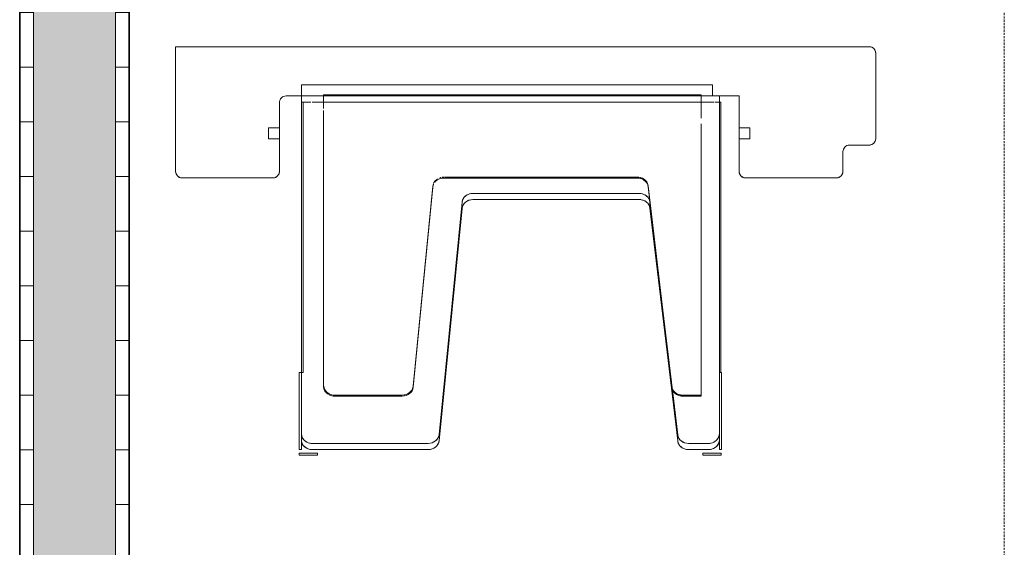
# Model space of a CAD drawing. Header units: millimetres. Extents: x -80560 to 110805, y -11020 to 52719.
# Tile 68 of 184: x 51245 to 52145, y 23558 to 24041. Entities that reach past the tile are written whole.
import ezdxf

# ---------------------------------------------------------------- set-up
doc = ezdxf.new("R2010")
doc.units = ezdxf.units.MM
doc.linetypes.add('DASHED2', pattern=[6, 4, -2])
doc.linetypes.add('DASHED2-1', pattern=[3, 2, -1])
for name, color, linetype, lineweight in [('A-AREA', 32, 'DASHED2', 18), ('A-WALL', 113, 'Continuous', 35), ('A-WALL-PATT', 111, 'Continuous', 35), ('I-FURN', 30, 'Continuous', 18), ('I-WALL', 2, 'Continuous', 18)]:
    doc.layers.add(name, color=color, linetype=linetype, lineweight=lineweight)
pattern_1 = [(180, (51344.82, 24347.5), (-6e-15, -50), [])]

# ---------------------------------------------------------------- blocks, each defined once
blk = doc.blocks.new('82_kopieerapparaat_Sharp - std-31613085-DO_01 eerste verdieping')
at = {"layer": 'I-FURN'}
for p, q in [((-360, 300), (-474, 300)), ((-474, 300), (-360, 300)), ((-360, 300), (-474, 300)), ((-474, 300), (-360, 300)), ((-360, -334), (-360, 300)), ((-360, 300), (-360, -334)), ((-360, -334), (-360, 300)), ((-360, 300), (-360, -334)), ((-480, 294), (-480, 211)), ((-480, 211), (-480, 294)), ((-480, 294), (-480, 211)), ((-480, 211), (-480, 294)), ((-444.16, 205), (-444.16, 215)), ((-444.16, 215), (-434.16, 215)), ((-444.16, 215), (-434.16, 215)), ((-444.16, 205), (-444.16, 215)), ((-434.16, 215), (-434.16, 205)), ((-434.16, 205), (-434.16, 215)), ((-474, 205), (-411, 205)), ((-411, 205), (-474, 205)), ((-474, 205), (-444.16, 205)), ((-411, 205), (-474, 205)), ((-434.16, 205), (-444.16, 205)), ((-434.16, 205), (-411, 205)), ((-405, 199), (-405, -215)), ((-405, -215), (-405, 199)), ((-405, 199), (-405, -215)), ((-405, 184.98), (-405, 199)), ((-733.74, 170.38), (-733.74, 187.06)), ((-733.74, 187.06), (-733.74, 170.38)), ((-733.74, 187.06), (-731.74, 187.06)), ((-733.74, 187.06), (-731.74, 187.06)), ((-731.74, 170.38), (-731.74, 187.06)), ((-731.74, 187.06), (-731.74, 170.38)), ((-728.49, 186.98), (-657.86, 186.98)), ((-657.86, 186.98), (-728.49, 186.98)), ((-728.49, 186.98), (-728.49, 184.98)), ((-728.49, 184.98), (-728.49, 186.98)), ((-728.49, 184.98), (-714.03, 184.98)), ((-657.86, 184.98), (-728.49, 184.98)), ((-714.03, 184.98), (-719.67, 184.98)), ((-719.67, 184.98), (-714.03, 184.98)), ((-714.03, 184.98), (-719.67, 184.98)), ((-719.67, 184.98), (-714.03, 184.98)), ((-714.03, 184.98), (-657.86, 184.98)), ((-410.63, 184.98), (-714.03, 184.98)), ((-714.03, 184.98), (-410.63, 184.98)), ((-405, 184.98), (-714.03, 184.98)), ((-714.03, 184.98), (-657.86, 184.98)), ((-657.86, 184.98), (-657.86, 186.98)), ((-657.86, 184.98), (-657.86, 186.98)), ((-410.63, 184.98), (-657.86, 184.98)), ((-657.86, 184.98), (-410.63, 184.98)), ((-657.86, 183.48), (-657.86, 184.98)), ((-657.86, 183.48), (-657.86, 184.98)), ((-657.86, 184.98), (-410.63, 184.98)), ((-410.63, 183.48), (-657.86, 183.48)), ((-657.86, 183.48), (-410.63, 183.48)), ((-410.63, 184.98), (-410.63, 183.48)), ((-410.63, 183.48), (-410.63, 184.98)), ((-405, 184.98), (-410.63, 184.98)), ((-410.63, 184.98), (-410.63, 183.48)), ((-410.63, 184.98), (-405, 184.98)), ((-410.63, 184.98), (-410.63, 176.47)), ((-410.63, 184.98), (-405, 184.98)), ((-410.63, 183.48), (-410.63, 176.47)), ((-405, 164.66), (-405, 184.98)), ((-405, -190.78), (-405, 184.98)), ((-405, 164.66), (-405, 184.98)), ((-405, -190.78), (-405, 184.98)), ((-405, 184.98), (-405, -190.78)), ((-395, 184.98), (-405, 184.98)), ((-395, 184.98), (-405, 184.98)), ((-395, -190.78), (-395, 184.98)), ((-395, 184.98), (-395, -190.78)), ((-728.49, 69.14), (-728.49, 174.98)), ((-728.49, 69.14), (-728.49, 174.98)), ((-722.86, 174.98), (-722.86, 69.14)), ((-722.86, 174.98), (-722.86, 69.14)), ((-410.63, 175.07), (-410.63, 164.66)), ((-410.63, 175.07), (-410.63, -192.39)), ((-731.74, 170.38), (-733.74, 170.38)), ((-733.74, 170.38), (-731.74, 170.38)), ((-669.76, 164.66), (-670.67, 164.66)), ((-669.76, 164.66), (-670.67, 164.66)), ((-669.76, 164.66), (-670.67, 164.66)), ((-669.76, 164.66), (-670.67, 164.66)), ((-669.76, 164.66), (-670.67, 164.66)), ((-669.76, 164.66), (-670.67, 164.66)), ((-669.76, 164.66), (-670.67, 164.66)), ((-669.76, 164.66), (-670.67, 164.66)), ((-669.76, 164.66), (-670.67, 164.66)), ((-669.76, 164.66), (-670.67, 164.66)), ((-669.76, 164.66), (-670.67, 164.66)), ((-669.76, 164.66), (-670.67, 164.66)), ((-669.76, 164.66), (-670.67, 164.66)), ((-418.45, 164.66), (-669.76, 164.66)), ((-669.76, 164.66), (-418.45, 164.66)), ((-418.45, 164.66), (-669.76, 164.66)), ((-669.76, 164.66), (-418.45, 164.66)), ((-418.45, 164.66), (-669.76, 164.66)), ((-669.76, 164.66), (-418.45, 164.66)), ((-418.45, 164.66), (-669.76, 164.66)), ((-669.76, 164.66), (-418.45, 164.66)), ((-418.45, 164.66), (-669.76, 164.66)), ((-669.76, 164.66), (-418.45, 164.66)), ((-418.45, 164.66), (-669.76, 164.66)), ((-669.76, 164.66), (-418.45, 164.66)), ((-418.45, 164.66), (-669.76, 164.66)), ((-669.76, 164.66), (-418.45, 164.66)), ((-418.45, 164.66), (-669.76, 164.66)), ((-669.76, 164.66), (-418.45, 164.66)), ((-418.45, 164.66), (-669.76, 164.66)), ((-669.76, 164.66), (-418.45, 164.66)), ((-418.45, 164.66), (-669.76, 164.66)), ((-669.76, 164.66), (-418.45, 164.66)), ((-418.45, 164.66), (-669.76, 164.66)), ((-669.76, 164.66), (-418.45, 164.66)), ((-418.45, 164.66), (-669.76, 164.66)), ((-669.76, 164.66), (-418.45, 164.66)), ((-418.45, 164.66), (-669.76, 164.66)), ((-669.76, 164.66), (-418.45, 164.66)), ((-405, 164.66), (-416.55, 164.66)), ((-416.55, 164.66), (-405, 164.66)), ((-405, 164.66), (-416.55, 164.66)), ((-416.55, 164.66), (-405, 164.66)), ((-405, 164.66), (-416.55, 164.66)), ((-416.55, 164.66), (-405, 164.66)), ((-405, 164.66), (-416.55, 164.66)), ((-416.55, 164.66), (-405, 164.66)), ((-405, 164.66), (-416.55, 164.66)), ((-416.55, 164.66), (-405, 164.66)), ((-405, 164.66), (-416.55, 164.66)), ((-416.55, 164.66), (-405, 164.66)), ((-405, 164.66), (-416.55, 164.66)), ((-416.55, 164.66), (-405, 164.66)), ((-405, 164.66), (-416.55, 164.66)), ((-416.55, 164.66), (-405, 164.66)), ((-405, 164.66), (-416.55, 164.66)), ((-416.55, 164.66), (-405, 164.66)), ((-405, 164.66), (-416.55, 164.66)), ((-416.55, 164.66), (-405, 164.66)), ((-405, 164.66), (-416.55, 164.66)), ((-416.55, 164.66), (-405, 164.66)), ((-405, 164.66), (-416.55, 164.66)), ((-416.55, 164.66), (-405, 164.66)), ((-405, 164.66), (-416.55, 164.66)), ((-416.55, 164.66), (-405, 164.66)), ((-410.63, 164.66), (-410.63, 156.83)), ((-404.09, 164.66), (-405, 164.66)), ((-404.09, 164.66), (-405, 164.66)), ((-404.09, 164.66), (-405, 164.66)), ((-404.09, 164.66), (-405, 164.66)), ((-404.09, 164.66), (-405, 164.66)), ((-404.09, 164.66), (-405, 164.66)), ((-404.09, 164.66), (-405, 164.66)), ((-404.09, 164.66), (-405, 164.66)), ((-404.09, 164.66), (-405, 164.66)), ((-404.09, 164.66), (-405, 164.66)), ((-404.09, 164.66), (-405, 164.66)), ((-404.09, 164.66), (-405, 164.66)), ((-404.09, 164.66), (-405, 164.66)), ((-405, 163.34), (-405, -179.63)), ((-405, 163.34), (-405, -179.63)), ((-405, 163.34), (-405, -179.63)), ((-405, 163.34), (-405, -179.63)), ((-405, 163.34), (-405, -179.63)), ((-405, 163.34), (-405, -179.63)), ((-405, 163.34), (-405, -179.63)), ((-405, 163.34), (-405, -179.63)), ((-405, 163.34), (-405, -179.63)), ((-405, 163.34), (-405, -179.63)), ((-405, 163.34), (-405, -179.63)), ((-405, 163.34), (-405, -179.63)), ((-405, -179.63), (-405, 163.34)), ((-405, 163.34), (-405, -179.63)), ((-405, -179.63), (-405, 163.34)), ((-404.09, -180.34), (-404.09, 164.66)), ((-404.09, -180.34), (-404.09, 164.66)), ((-404.09, -180.34), (-404.09, 164.66)), ((-404.09, -180.34), (-404.09, 164.66)), ((-404.09, -180.34), (-404.09, 164.66)), ((-404.09, -180.34), (-404.09, 164.66)), ((-404.09, -180.34), (-404.09, 164.66)), ((-404.09, -180.34), (-404.09, 164.66)), ((-404.09, -180.34), (-404.09, 164.66)), ((-404.09, -180.34), (-404.09, 164.66)), ((-404.09, -180.34), (-404.09, 164.66)), ((-404.09, -180.34), (-404.09, 164.66)), ((-404.09, -180.34), (-404.09, 164.66)), ((-679.58, 92.8), (-679.58, 154.66)), ((-679.58, 92.8), (-679.58, 154.66)), ((-679.58, 92.8), (-679.58, 154.66)), ((-679.58, 92.8), (-679.58, 154.66)), ((-679.58, 92.8), (-679.58, 154.66)), ((-679.58, 92.8), (-679.58, 154.66)), ((-679.58, 92.8), (-679.58, 154.66)), ((-679.58, 92.8), (-679.58, 154.66)), ((-679.58, 92.8), (-679.58, 154.66)), ((-679.58, 92.8), (-679.58, 154.66)), ((-679.58, 92.8), (-679.58, 154.66)), ((-679.58, 92.8), (-679.58, 154.66)), ((-679.58, 92.8), (-679.58, 154.66)), ((-678.67, 154.66), (-678.67, 92.8)), ((-678.67, 154.66), (-678.67, 92.8)), ((-678.67, 154.66), (-678.67, 92.8)), ((-678.67, 154.66), (-678.67, 92.8)), ((-678.67, 154.66), (-678.67, 92.8)), ((-678.67, 154.66), (-678.67, 92.8)), ((-678.67, 154.66), (-678.67, 92.8)), ((-678.67, 154.66), (-678.67, 92.8)), ((-678.67, 154.66), (-678.67, 92.8)), ((-678.67, 154.66), (-678.67, 92.8)), ((-678.67, 154.66), (-678.67, 92.8)), ((-678.67, 154.66), (-678.67, 92.8)), ((-678.67, 154.66), (-678.67, 92.8)), ((-410.63, 155.11), (-410.63, -175.26)), ((-488.33, 64.86), (-671.44, 82.84)), ((-488.33, 64.86), (-671.44, 82.84)), ((-488.33, 64.86), (-671.44, 82.84)), ((-488.33, 64.86), (-671.44, 82.84)), ((-488.33, 64.86), (-671.44, 82.84)), ((-488.33, 64.86), (-671.44, 82.84)), ((-488.33, 64.86), (-671.44, 82.84)), ((-488.33, 64.86), (-671.44, 82.84)), ((-488.33, 64.86), (-671.44, 82.84)), ((-488.33, 64.86), (-671.44, 82.84)), ((-488.33, 64.86), (-671.44, 82.84)), ((-488.33, 64.86), (-671.44, 82.84)), ((-488.33, 64.86), (-671.44, 82.84)), ((-670.54, 82.84), (-487.42, 64.86)), ((-670.54, 82.84), (-487.42, 64.86)), ((-670.54, 82.84), (-487.42, 64.86)), ((-670.54, 82.84), (-487.42, 64.86)), ((-670.54, 82.84), (-487.42, 64.86)), ((-670.54, 82.84), (-487.42, 64.86)), ((-670.54, 82.84), (-487.42, 64.86)), ((-670.54, 82.84), (-487.42, 64.86)), ((-670.54, 82.84), (-487.42, 64.86)), ((-670.54, 82.84), (-487.42, 64.86)), ((-670.54, 82.84), (-487.42, 64.86)), ((-670.54, 82.84), (-487.42, 64.86)), ((-670.54, 82.84), (-487.42, 64.86)), ((-507.86, 38.12), (-720.43, 59.18)), ((-507.86, 38.12), (-720.43, 59.18)), ((-714.8, 59.18), (-502.23, 38.12)), ((-714.8, 59.18), (-502.23, 38.12)), ((-480.2, -121.94), (-480.2, 54.9)), ((-480.2, -121.94), (-480.2, 54.9)), ((-480.2, -121.94), (-480.2, 54.9)), ((-480.2, -121.94), (-480.2, 54.9)), ((-480.2, -121.94), (-480.2, 54.9)), ((-480.2, -121.94), (-480.2, 54.9)), ((-480.2, -121.94), (-480.2, 54.9)), ((-480.2, -121.94), (-480.2, 54.9)), ((-480.2, -121.94), (-480.2, 54.9)), ((-480.2, -121.94), (-480.2, 54.9)), ((-480.2, -121.94), (-480.2, 54.9)), ((-480.2, -121.94), (-480.2, 54.9)), ((-480.2, -121.94), (-480.2, 54.9)), ((-479.29, 54.32), (-479.29, -121.94)), ((-479.29, 54.32), (-479.29, -121.94)), ((-479.29, 54.32), (-479.29, -121.94)), ((-479.29, 54.32), (-479.29, -121.94)), ((-479.29, 54.32), (-479.29, -121.94)), ((-479.29, 54.32), (-479.29, -121.94)), ((-479.29, 54.32), (-479.29, -121.94)), ((-479.29, 54.32), (-479.29, -121.94)), ((-479.29, 54.32), (-479.29, -121.94)), ((-479.29, 54.32), (-479.29, -121.94)), ((-479.29, 54.32), (-479.29, -121.94)), ((-479.29, 54.32), (-479.29, -121.94)), ((-479.29, 54.32), (-479.29, -121.94)), ((-499.8, -123.68), (-499.8, 28.15)), ((-499.8, -123.68), (-499.8, 28.15)), ((-494.17, 28.15), (-494.17, -123.68)), ((-494.17, 28.15), (-494.17, -123.68)), ((-720.59, -158.97), (-507.71, -133.62)), ((-720.59, -158.97), (-507.71, -133.62)), ((-502.07, -133.62), (-714.95, -158.97)), ((-671.6, -153.52), (-502.96, -133.62)), ((-671.6, -153.52), (-502.96, -133.62)), ((-671.6, -153.52), (-502.96, -133.62)), ((-671.6, -153.52), (-502.96, -133.62)), ((-671.6, -153.52), (-502.96, -133.62)), ((-671.6, -153.52), (-502.96, -133.62)), ((-671.6, -153.52), (-502.96, -133.62)), ((-671.6, -153.52), (-502.96, -133.62)), ((-671.6, -153.52), (-502.96, -133.62)), ((-671.6, -153.52), (-502.96, -133.62)), ((-671.6, -153.52), (-502.96, -133.62)), ((-671.6, -153.52), (-502.96, -133.62)), ((-671.6, -153.52), (-502.96, -133.62)), ((-504.48, -133.91), (-670.75, -153.7)), ((-487.27, -131.88), (-670.69, -153.52)), ((-487.27, -131.88), (-670.69, -153.52)), ((-487.27, -131.88), (-670.69, -153.52)), ((-487.27, -131.88), (-670.69, -153.52)), ((-487.27, -131.88), (-670.69, -153.52)), ((-487.27, -131.88), (-670.69, -153.52)), ((-487.27, -131.88), (-670.69, -153.52)), ((-487.27, -131.88), (-670.69, -153.52)), ((-487.27, -131.88), (-670.69, -153.52)), ((-487.27, -131.88), (-670.69, -153.52)), ((-487.27, -131.88), (-670.69, -153.52)), ((-487.27, -131.88), (-670.69, -153.52)), ((-487.27, -131.88), (-670.69, -153.52)), ((-502.07, -133.62), (-504.48, -133.91)), ((-502.96, -133.62), (-501.35, -133.43)), ((-502.96, -133.62), (-501.35, -133.43)), ((-502.96, -133.62), (-501.35, -133.43)), ((-502.96, -133.62), (-501.35, -133.43)), ((-502.96, -133.62), (-501.35, -133.43)), ((-502.96, -133.62), (-501.35, -133.43)), ((-502.96, -133.62), (-501.35, -133.43)), ((-502.96, -133.62), (-501.35, -133.43)), ((-502.96, -133.62), (-501.35, -133.43)), ((-502.96, -133.62), (-501.35, -133.43)), ((-502.96, -133.62), (-501.35, -133.43)), ((-502.96, -133.62), (-501.35, -133.43)), ((-502.96, -133.62), (-501.35, -133.43)), ((-501.35, -133.43), (-488.18, -131.88)), ((-501.35, -133.43), (-488.18, -131.88)), ((-501.35, -133.43), (-488.18, -131.88)), ((-501.35, -133.43), (-488.18, -131.88)), ((-501.35, -133.43), (-488.18, -131.88)), ((-501.35, -133.43), (-488.18, -131.88)), ((-501.35, -133.43), (-488.18, -131.88)), ((-501.35, -133.43), (-488.18, -131.88)), ((-501.35, -133.43), (-488.18, -131.88)), ((-501.35, -133.43), (-488.18, -131.88)), ((-501.35, -133.43), (-488.18, -131.88)), ((-501.35, -133.43), (-488.18, -131.88)), ((-501.35, -133.43), (-488.18, -131.88)), ((-671.31, -153.77), (-714.95, -158.97)), ((-728.49, -187.02), (-728.49, -168.91)), ((-728.49, -187.02), (-728.49, -168.91)), ((-722.86, -168.91), (-722.86, -187.02)), ((-722.86, -168.91), (-722.86, -187.02)), ((-679.58, -180.34), (-679.58, -163.46)), ((-679.58, -180.34), (-679.58, -163.46)), ((-679.58, -180.34), (-679.58, -163.46)), ((-679.58, -180.34), (-679.58, -163.46)), ((-679.58, -180.34), (-679.58, -163.46)), ((-679.58, -180.34), (-679.58, -163.46)), ((-679.58, -180.34), (-679.58, -163.46)), ((-679.58, -180.34), (-679.58, -163.46)), ((-679.58, -180.34), (-679.58, -163.46)), ((-679.58, -180.34), (-679.58, -163.46)), ((-679.58, -180.34), (-679.58, -163.46)), ((-679.58, -180.34), (-679.58, -163.46)), ((-679.58, -180.34), (-679.58, -163.46)), ((-678.67, -163.46), (-678.67, -180.09)), ((-678.67, -163.46), (-678.67, -180.09)), ((-678.67, -163.46), (-678.67, -180.09)), ((-678.67, -163.46), (-678.67, -180.09)), ((-678.67, -163.46), (-678.67, -180.09)), ((-678.67, -163.46), (-678.67, -180.09)), ((-678.67, -163.46), (-678.67, -180.09)), ((-678.67, -163.46), (-678.67, -180.09)), ((-678.67, -163.46), (-678.67, -180.09)), ((-678.67, -163.46), (-678.67, -180.09)), ((-678.67, -163.46), (-678.67, -180.09)), ((-678.67, -163.46), (-678.67, -180.09)), ((-678.67, -163.46), (-678.67, -180.34)), ((-410.63, -176.53), (-410.63, -180.09)), ((-733.74, -181.93), (-733.74, -198.61)), ((-733.74, -198.61), (-733.74, -181.93)), ((-731.74, -181.93), (-733.74, -181.93)), ((-733.74, -181.93), (-731.74, -181.93)), ((-731.74, -181.93), (-731.74, -198.61)), ((-731.74, -198.61), (-731.74, -181.93)), ((-679.58, -180.34), (-678.67, -180.34)), ((-679.58, -180.34), (-678.67, -180.34)), ((-679.58, -180.34), (-678.67, -180.34)), ((-679.58, -180.34), (-678.67, -180.34)), ((-679.58, -180.34), (-678.67, -180.34)), ((-679.58, -180.34), (-678.67, -180.34)), ((-679.58, -180.34), (-678.67, -180.34)), ((-679.58, -180.34), (-678.67, -180.34)), ((-679.58, -180.34), (-678.67, -180.34)), ((-679.58, -180.34), (-678.67, -180.34)), ((-679.58, -180.34), (-678.67, -180.34)), ((-679.58, -180.34), (-678.67, -180.34)), ((-679.58, -180.34), (-678.67, -180.34)), ((-678.67, -180.09), (-678.67, -180.34)), ((-678.67, -180.09), (-678.67, -180.34)), ((-678.67, -180.09), (-678.67, -180.34)), ((-678.67, -180.09), (-678.67, -180.34)), ((-678.67, -180.09), (-678.67, -180.34)), ((-678.67, -180.09), (-678.67, -180.34)), ((-678.67, -180.09), (-678.67, -180.34)), ((-678.67, -180.09), (-678.67, -180.34)), ((-678.67, -180.09), (-678.67, -180.34)), ((-678.67, -180.09), (-678.67, -180.34)), ((-678.67, -180.09), (-678.67, -180.34)), ((-678.67, -180.09), (-678.67, -180.34)), ((-678.67, -180.34), (-430.55, -180.34)), ((-430.55, -180.34), (-678.67, -180.34)), ((-678.67, -180.34), (-430.55, -180.34)), ((-430.55, -180.34), (-678.67, -180.34)), ((-678.67, -180.34), (-430.55, -180.34)), ((-430.55, -180.34), (-678.67, -180.34)), ((-678.67, -180.34), (-430.55, -180.34)), ((-430.55, -180.34), (-678.67, -180.34)), ((-678.67, -180.34), (-430.55, -180.34)), ((-430.55, -180.34), (-678.67, -180.34)), ((-678.67, -180.34), (-430.55, -180.34)), ((-430.55, -180.34), (-678.67, -180.34)), ((-678.67, -180.34), (-430.55, -180.34)), ((-430.55, -180.34), (-678.67, -180.34)), ((-678.67, -180.34), (-430.55, -180.34)), ((-430.55, -180.34), (-678.67, -180.34)), ((-678.67, -180.34), (-430.55, -180.34)), ((-430.55, -180.34), (-678.67, -180.34)), ((-678.67, -180.34), (-430.55, -180.34)), ((-430.55, -180.34), (-678.67, -180.34)), ((-678.67, -180.34), (-430.55, -180.34)), ((-430.55, -180.34), (-678.67, -180.34)), ((-678.67, -180.34), (-430.55, -180.34)), ((-430.55, -180.34), (-678.67, -180.34)), ((-678.67, -180.34), (-430.55, -180.34)), ((-430.55, -180.34), (-678.67, -180.34)), ((-425.28, -180.34), (-405, -180.34)), ((-405, -180.34), (-425.28, -180.34)), ((-425.28, -180.34), (-405, -180.34)), ((-405, -180.34), (-425.28, -180.34)), ((-425.28, -180.34), (-405, -180.34)), ((-405, -180.34), (-425.28, -180.34)), ((-425.28, -180.34), (-405, -180.34)), ((-405, -180.34), (-425.28, -180.34)), ((-425.28, -180.34), (-405, -180.34)), ((-405, -180.34), (-425.28, -180.34)), ((-425.28, -180.34), (-405, -180.34)), ((-405, -180.34), (-425.28, -180.34)), ((-425.28, -180.34), (-405, -180.34)), ((-405, -180.34), (-425.28, -180.34)), ((-425.28, -180.34), (-405, -180.34)), ((-405, -180.34), (-425.28, -180.34)), ((-425.28, -180.34), (-405, -180.34)), ((-405, -180.34), (-425.28, -180.34)), ((-425.28, -180.34), (-405, -180.34)), ((-405, -180.34), (-425.28, -180.34)), ((-425.28, -180.34), (-405, -180.34)), ((-405, -180.34), (-425.28, -180.34)), ((-425.28, -180.34), (-405, -180.34)), ((-405, -180.34), (-425.28, -180.34)), ((-425.28, -180.34), (-405, -180.34)), ((-405, -180.34), (-425.28, -180.34)), ((-410.63, -180.34), (-410.63, -192.39)), ((-405, -180.09), (-405, -180.34)), ((-405, -180.09), (-405, -180.34)), ((-405, -180.09), (-405, -180.34)), ((-405, -180.09), (-405, -180.34)), ((-405, -180.09), (-405, -180.34)), ((-405, -180.09), (-405, -180.34)), ((-405, -180.09), (-405, -180.34)), ((-405, -180.09), (-405, -180.34)), ((-405, -180.09), (-405, -180.34)), ((-405, -180.09), (-405, -180.34)), ((-405, -180.09), (-405, -180.34)), ((-405, -180.09), (-405, -180.34)), ((-405, -180.09), (-405, -180.34)), ((-405, -180.34), (-404.09, -180.34)), ((-405, -180.34), (-404.09, -180.34)), ((-405, -180.34), (-404.09, -180.34)), ((-405, -180.34), (-404.09, -180.34)), ((-405, -180.34), (-404.09, -180.34)), ((-405, -180.34), (-404.09, -180.34)), ((-405, -180.34), (-404.09, -180.34)), ((-405, -180.34), (-404.09, -180.34)), ((-405, -180.34), (-404.09, -180.34)), ((-405, -180.34), (-404.09, -180.34)), ((-405, -180.34), (-404.09, -180.34)), ((-405, -180.34), (-404.09, -180.34)), ((-405, -190.78), (-405, -180.34)), ((-405, -180.34), (-404.09, -180.34)), ((-405, -190.78), (-405, -180.34)), ((-728.49, -197.02), (-657.86, -197.02)), ((-714.03, -197.02), (-728.49, -197.02)), ((-728.49, -199.02), (-728.49, -197.02)), ((-728.49, -197.02), (-728.49, -199.02)), ((-719.67, -197.02), (-714.03, -197.02)), ((-714.03, -197.02), (-719.67, -197.02)), ((-719.67, -197.02), (-714.03, -197.02)), ((-714.03, -197.02), (-719.67, -197.02)), ((-657.86, -197.02), (-714.03, -197.02)), ((-714.03, -197.02), (-410.63, -197.02)), ((-410.63, -197.02), (-714.03, -197.02)), ((-714.03, -197.02), (-405, -197.02)), ((-657.86, -197.02), (-714.03, -197.02)), ((-410.63, -197.02), (-657.86, -197.02)), ((-657.86, -197.02), (-410.63, -197.02)), ((-657.86, -197.02), (-657.86, -198.52)), ((-657.86, -197.02), (-657.86, -198.52)), ((-657.86, -197.02), (-657.86, -198.52)), ((-657.86, -197.02), (-657.86, -199.02)), ((-410.63, -197.02), (-657.86, -197.02)), ((-410.63, -193.34), (-410.63, -197.02)), ((-410.63, -193.34), (-410.63, -197.02)), ((-410.63, -198.52), (-410.63, -197.02)), ((-410.63, -197.02), (-410.63, -198.52)), ((-410.63, -197.02), (-405, -197.02)), ((-410.63, -197.02), (-405, -197.02)), ((-410.63, -197.02), (-405, -197.02)), ((-405, -197.02), (-405, -190.78)), ((-405, -197.02), (-405, -190.78)), ((-405, -197.02), (-405, -190.78)), ((-405, -190.78), (-395, -190.78)), ((-395, -190.78), (-405, -190.78)), ((-405, -215), (-405, -197.02)), ((-733.74, -198.61), (-731.74, -198.61)), ((-733.74, -198.61), (-731.74, -198.61)), ((-728.49, -199.02), (-657.86, -199.02)), ((-657.86, -199.02), (-728.49, -199.02)), ((-410.63, -198.52), (-657.86, -198.52)), ((-657.86, -198.52), (-410.63, -198.52)), ((-405, -215), (-474, -215)), ((-474, -215), (-405, -215)), ((-444.16, -215), (-474, -215)), ((-474, -215), (-405, -215)), ((-444.16, -225), (-444.16, -215)), ((-444.16, -215), (-434.16, -215)), ((-444.16, -215), (-444.16, -225)), ((-405, -215), (-434.16, -215)), ((-434.16, -215), (-434.16, -225)), ((-434.16, -215), (-434.16, -225)), ((-480, -221), (-480, -304)), ((-480, -304), (-480, -221)), ((-480, -221), (-480, -304)), ((-480, -304), (-480, -221)), ((-434.16, -225), (-444.16, -225)), ((-434.16, -225), (-444.16, -225)), ((-474, -310), (-456, -310)), ((-456, -310), (-474, -310)), ((-474, -310), (-456, -310)), ((-456, -310), (-474, -310)), ((-450, -316), (-450, -334)), ((-450, -334), (-450, -316)), ((-450, -316), (-450, -334)), ((-450, -334), (-450, -316)), ((-444, -340), (-366, -340)), ((-366, -340), (-444, -340)), ((-444, -340), (-366, -340)), ((-366, -340), (-444, -340))]:
    blk.add_line(p, q, dxfattribs=at)
for centre, start, end in [((-474, 294), 90, 180), ((-474, 294), 150, 180), ((-474, 294), 150, 180), ((-474, 294), 150, 180), ((-474, 294), 90, 150), ((-474, 294), 90, 150), ((-474, 294), 90, 150), ((-474, 211), 180, 270), ((-474, 211), 180, 210), ((-474, 211), 180, 210), ((-474, 211), 180, 210), ((-474, 211), 210, 270), ((-474, 211), 210, 270), ((-474, 211), 210, 270), ((-411, 199), 0, 90), ((-411, 199), 0, 90), ((-411, 199), 0, 90), ((-411, 199), 0, 90), ((-474, -221), 90, 180), ((-474, -221), 90, 150), ((-474, -221), 90, 150), ((-474, -221), 90, 150), ((-474, -221), 150, 180), ((-474, -221), 150, 180), ((-474, -221), 150, 180), ((-474, -304), 180, 270), ((-474, -304), 180, 210), ((-474, -304), 180, 210), ((-474, -304), 180, 210), ((-474, -304), 210, 270), ((-474, -304), 210, 270), ((-474, -304), 210, 270), ((-456, -316), 0, 90), ((-456, -316), 0, 90), ((-456, -316), 0, 90), ((-456, -316), 0, 90), ((-444, -334), 180, 270), ((-444, -334), 180, 210), ((-444, -334), 180, 210), ((-444, -334), 180, 210), ((-444, -334), 210, 270), ((-444, -334), 210, 270), ((-444, -334), 210, 270), ((-366, -334), 270, 360), ((-366, -334), 270, 330), ((-366, -334), 270, 330), ((-366, -334), 270, 330), ((-366, -334), 330, 360), ((-366, -334), 330, 360), ((-366, -334), 330, 360)]:
    blk.add_arc(centre, 6, start, end, dxfattribs=at)
for centre, ratio, start_param, end_param in [((-719.67, 174.98), 0.882948, 0, 1.570796), ((-719.67, 174.98), 0.882948, 0.261799, 1.570796), ((-714.03, 174.98), 0.882948, 0, 1.570796), ((-719.67, 174.98), 0.882948, 0, 0.261799), ((-714.03, 174.98), 0.882948, 0, 1.047198), ((-714.03, 174.98), 0.882948, 1.047198, 1.570796), ((-670.67, 154.66), 0.891007, 0, 0.995909), ((-670.67, 154.66), 0.891007, 0, 0.995909), ((-670.67, 154.66), 0.891007, 0, 0.995909), ((-670.67, 154.66), 0.891007, 0, 0.995909), ((-670.67, 154.66), 0.891007, 0, 0.995909), ((-670.67, 154.66), 0.891007, 0, 0.995909), ((-670.67, 154.66), 0.891007, 0, 0.995909), ((-670.67, 154.66), 0.891007, 0, 0.995909), ((-670.67, 154.66), 0.891007, 0, 0.995909), ((-670.67, 154.66), 0.891007, 0, 0.995909), ((-670.67, 154.66), 0.891007, 0, 0.995909), ((-670.67, 154.66), 0.891007, 0, 0.995909), ((-669.76, 154.66), 0.891007, 0, 1.047198), ((-669.76, 154.66), 0.891007, 0.261799, 1.047198), ((-669.76, 154.66), 0.891007, 0.261799, 1.047198), ((-669.76, 154.66), 0.891007, 0.261799, 1.047198), ((-669.76, 154.66), 0.891007, 0.261799, 1.047198), ((-669.76, 154.66), 0.891007, 0.261799, 1.047198), ((-669.76, 154.66), 0.891007, 0.261799, 1.047198), ((-669.76, 154.66), 0.891007, 0.261799, 1.047198), ((-669.76, 154.66), 0.891007, 0.261799, 1.047198), ((-669.76, 154.66), 0.891007, 0.261799, 1.047198), ((-669.76, 154.66), 0.891007, 0.261799, 1.047198), ((-669.76, 154.66), 0.891007, 0.261799, 1.047198), ((-670.67, 154.66), 0.891007, 0.523599, 0.785398), ((-669.76, 154.66), 0.891007, 0.523599, 0.785398), ((-670.67, 154.66), 0.891007, 0.261799, 0.523599), ((-669.76, 154.66), 0.891007, 0.261799, 0.523599), ((-670.67, 154.66), 0.891007, 0, 0.261799), ((-669.76, 154.66), 0.891007, 0, 0.261799), ((-669.76, 154.66), 0.891007, 0, 0.261799), ((-669.76, 154.66), 0.891007, 0, 0.261799), ((-669.76, 154.66), 0.891007, 0, 0.261799), ((-669.76, 154.66), 0.891007, 0, 0.261799), ((-669.76, 154.66), 0.891007, 0, 0.261799), ((-669.76, 154.66), 0.891007, 0, 0.261799), ((-669.76, 154.66), 0.891007, 0, 0.261799), ((-669.76, 154.66), 0.891007, 0, 0.261799), ((-669.76, 154.66), 0.891007, 0, 0.261799), ((-669.76, 154.66), 0.891007, 0, 0.261799), ((-669.76, 154.66), 0.891007, 0, 0.261799), ((-670.67, 154.66), 0.891007, 1.047198, 1.570796), ((-670.67, 154.66), 0.891007, 1.047198, 1.570796), ((-670.67, 154.66), 0.891007, 1.047198, 1.570796), ((-670.67, 154.66), 0.891007, 1.047198, 1.570796), ((-670.67, 154.66), 0.891007, 1.047198, 1.570796), ((-670.67, 154.66), 0.891007, 1.047198, 1.570796), ((-670.67, 154.66), 0.891007, 1.047198, 1.570796), ((-670.67, 154.66), 0.891007, 1.047198, 1.570796), ((-670.67, 154.66), 0.891007, 1.047198, 1.570796), ((-670.67, 154.66), 0.891007, 1.047198, 1.570796), ((-670.67, 154.66), 0.891007, 1.047198, 1.570796), ((-670.67, 154.66), 0.891007, 1.047198, 1.570796), ((-670.67, 154.66), 0.891007, 1.047198, 1.570796), ((-669.76, 154.66), 0.891007, 1.04992, 1.570796), ((-669.76, 154.66), 0.891007, 1.04992, 1.570796), ((-669.76, 154.66), 0.891007, 1.04992, 1.570796), ((-669.76, 154.66), 0.891007, 1.04992, 1.570796), ((-669.76, 154.66), 0.891007, 1.04992, 1.570796), ((-669.76, 154.66), 0.891007, 1.04992, 1.570796), ((-669.76, 154.66), 0.891007, 1.04992, 1.570796), ((-669.76, 154.66), 0.891007, 1.04992, 1.570796), ((-669.76, 154.66), 0.891007, 1.04992, 1.570796), ((-669.76, 154.66), 0.891007, 1.308997, 1.570796), ((-669.76, 154.66), 0.891007, 1.308997, 1.570796), ((-669.76, 154.66), 0.891007, 1.308997, 1.570796), ((-669.76, 154.66), 0.891007, 1.308997, 1.570796), ((-669.76, 154.66), 0.891007, 1.04992, 1.308997), ((-669.76, 154.66), 0.891007, 1.04992, 1.308997), ((-669.76, 154.66), 0.891007, 1.04992, 1.308997), ((-669.76, 154.66), 0.891007, 1.04992, 1.308997), ((-670.67, 154.66), 0.891007, 0.785398, 0.995909), ((-669.76, 154.66), 0.891007, 0.785398, 1.047198), ((-670.67, 92.8), 0.891007, 1.570796, 3.054326), ((-670.67, 92.8), 0.891007, 1.570796, 3.054326), ((-670.67, 92.8), 0.891007, 1.570796, 3.054326), ((-670.67, 92.8), 0.891007, 1.570796, 3.054326), ((-670.67, 92.8), 0.891007, 1.570796, 3.054326), ((-670.67, 92.8), 0.891007, 1.570796, 3.054326), ((-670.67, 92.8), 0.891007, 1.570796, 3.054326), ((-670.67, 92.8), 0.891007, 1.570796, 3.054326), ((-670.67, 92.8), 0.891007, 1.570796, 3.054326), ((-670.67, 92.8), 0.891007, 1.570796, 2.312561), ((-670.67, 92.8), 0.891007, 1.570796, 3.054326), ((-670.67, 92.8), 0.891007, 1.570796, 3.054326), ((-670.67, 92.8), 0.891007, 1.570796, 3.054326), ((-669.76, 92.8), 0.891007, 1.570796, 2.312561), ((-669.76, 92.8), 0.891007, 1.570796, 2.312561), ((-669.76, 92.8), 0.891007, 1.570796, 2.312561), ((-669.76, 92.8), 0.891007, 1.570796, 2.312561), ((-669.76, 92.8), 0.891007, 1.570796, 2.312561), ((-669.76, 92.8), 0.891007, 1.570796, 2.312561), ((-669.76, 92.8), 0.891007, 1.570796, 2.312561), ((-669.76, 92.8), 0.891007, 1.570796, 2.312561), ((-669.76, 92.8), 0.891007, 1.570796, 2.312561), ((-669.76, 92.8), 0.891007, 1.570796, 2.312561), ((-669.76, 92.8), 0.891007, 1.570796, 2.312561), ((-669.76, 92.8), 0.891007, 1.570796, 2.312561), ((-669.76, 92.8), 0.891007, 1.570796, 3.054326), ((-670.67, 92.8), 0.891007, 2.312561, 2.559816), ((-669.76, 92.8), 0.891007, 2.312561, 2.559816), ((-669.76, 92.8), 0.891007, 2.312561, 2.807071), ((-669.76, 92.8), 0.891007, 2.312561, 2.559816), ((-669.76, 92.8), 0.891007, 2.312561, 3.054326), ((-669.76, 92.8), 0.891007, 2.312561, 3.054326), ((-669.76, 92.8), 0.891007, 2.312561, 3.054326), ((-669.76, 92.8), 0.891007, 2.312561, 2.559816), ((-669.76, 92.8), 0.891007, 2.312561, 3.054326), ((-669.76, 92.8), 0.891007, 2.312561, 3.054326), ((-669.76, 92.8), 0.891007, 2.312561, 2.807071), ((-669.76, 92.8), 0.891007, 2.312561, 3.054326), ((-669.76, 92.8), 0.891007, 2.312561, 3.054326), ((-670.67, 92.8), 0.891007, 2.559816, 2.807071), ((-669.76, 92.8), 0.891007, 2.559816, 2.807071), ((-669.76, 92.8), 0.891007, 2.559816, 3.054326), ((-669.76, 92.8), 0.891007, 2.559816, 2.807071), ((-670.67, 92.8), 0.891007, 2.807071, 3.054326), ((-669.76, 92.8), 0.891007, 2.807071, 3.054326), ((-669.76, 92.8), 0.891007, 2.807071, 3.054326), ((-669.76, 92.8), 0.891007, 2.807071, 3.054326), ((-669.76, 92.8), 0.891007, 2.807071, 3.054326), ((-719.67, 69.14), 0.882948, 1.570796, 2.807071), ((-719.67, 69.14), 0.882948, 1.570796, 3.054326), ((-714.03, 69.14), 0.882948, 1.570796, 2.312561), ((-714.03, 69.14), 0.882948, 1.570796, 3.054326), ((-489.11, 54.9), 0.891007, 5.948664, 6.195919), ((-489.11, 54.9), 0.891007, 5.948664, 6.195919), ((-489.11, 54.9), 0.891007, 5.948664, 6.195919), ((-489.11, 54.9), 0.891007, 5.948664, 6.195919), ((-489.11, 54.9), 0.891007, 5.948664, 6.195919), ((-489.11, 54.9), 0.891007, 5.948664, 6.195919), ((-489.11, 54.9), 0.891007, 5.948664, 6.195919), ((-489.11, 54.9), 0.891007, 5.948664, 6.195919), ((-489.11, 54.9), 0.891007, 5.948664, 6.195919), ((-489.11, 54.9), 0.891007, 5.948664, 6.195919), ((-489.11, 54.9), 0.891007, 5.948664, 6.195919), ((-489.11, 54.9), 0.891007, 5.948664, 6.195919), ((-489.11, 54.9), 0.891007, 5.948664, 6.195919), ((-488.2, 54.9), 0.891007, 5.948664, 6.195919), ((-488.2, 54.9), 0.891007, 5.948664, 6.195919), ((-488.2, 54.9), 0.891007, 5.948664, 6.195919), ((-488.2, 54.9), 0.891007, 5.948664, 6.195919), ((-488.2, 54.9), 0.891007, 5.948664, 6.195919), ((-488.2, 54.9), 0.891007, 5.948664, 6.195919), ((-488.2, 54.9), 0.891007, 5.948664, 6.195919), ((-488.2, 54.9), 0.891007, 5.948664, 6.195919), ((-488.2, 54.9), 0.891007, 5.948664, 6.195919), ((-488.2, 54.9), 0.891007, 5.948664, 6.195919), ((-488.2, 54.9), 0.891007, 5.948664, 6.195919), ((-488.2, 54.9), 0.891007, 5.948664, 6.195919), ((-488.2, 54.9), 0.891007, 5.948664, 6.195919), ((-488.2, 54.9), 0.891007, 5.723682, 5.910923), ((-488.2, 54.9), 0.891007, 5.723682, 5.910923), ((-488.2, 54.9), 0.891007, 5.723682, 5.910923), ((-488.2, 54.9), 0.891007, 5.723682, 5.910923), ((-488.2, 54.9), 0.891007, 5.723682, 5.910923), ((-488.2, 54.9), 0.891007, 5.723682, 5.910923), ((-488.2, 54.9), 0.891007, 5.723682, 5.910923), ((-488.2, 54.9), 0.891007, 5.723682, 5.910923), ((-488.2, 54.9), 0.891007, 5.723682, 5.910923), ((-488.2, 54.9), 0.891007, 5.723682, 5.910923), ((-488.2, 54.9), 0.891007, 5.723682, 5.910923), ((-488.2, 54.9), 0.891007, 5.723682, 5.910923), ((-488.2, 54.9), 0.891007, 5.723682, 5.910923), ((-488.2, 54.9), 0.891007, 5.522416, 5.701409), ((-488.2, 54.9), 0.891007, 5.522416, 5.701409), ((-488.2, 54.9), 0.891007, 5.522416, 5.701409), ((-488.2, 54.9), 0.891007, 5.522416, 5.701409), ((-488.2, 54.9), 0.891007, 5.522416, 5.701409), ((-488.2, 54.9), 0.891007, 5.522416, 5.701409), ((-488.2, 54.9), 0.891007, 5.522416, 5.701409), ((-488.2, 54.9), 0.891007, 5.522416, 5.701409), ((-488.2, 54.9), 0.891007, 5.522416, 5.701409), ((-488.2, 54.9), 0.891007, 5.522416, 5.701409), ((-488.2, 54.9), 0.891007, 5.522416, 5.701409), ((-488.2, 54.9), 0.891007, 5.522416, 5.701409), ((-488.2, 54.9), 0.891007, 5.522416, 5.701409), ((-719.67, 69.14), 0.882948, 2.807071, 3.054326), ((-714.03, 69.14), 0.882948, 2.312561, 2.807071), ((-714.03, 69.14), 0.882948, 2.807071, 3.054326), ((-489.11, 54.9), 0.891007, 5.454154, 5.640433), ((-489.11, 54.9), 0.891007, 5.454154, 5.640433), ((-489.11, 54.9), 0.891007, 5.454154, 5.640433), ((-489.11, 54.9), 0.891007, 5.454154, 5.640433), ((-489.11, 54.9), 0.891007, 5.454154, 5.640433), ((-489.11, 54.9), 0.891007, 5.454154, 5.640433), ((-489.11, 54.9), 0.891007, 5.454154, 5.640433), ((-489.11, 54.9), 0.891007, 5.454154, 5.640433), ((-489.11, 54.9), 0.891007, 5.454154, 5.640433), ((-489.11, 54.9), 0.891007, 5.454154, 5.640433), ((-489.11, 54.9), 0.891007, 5.454154, 5.640433), ((-489.11, 54.9), 0.891007, 5.454154, 5.640433), ((-489.11, 54.9), 0.891007, 5.454154, 5.640433), ((-489.11, 54.9), 0.891007, 5.221032, 5.437653), ((-489.11, 54.9), 0.891007, 5.221032, 5.437653), ((-489.11, 54.9), 0.891007, 5.221032, 5.437653), ((-489.11, 54.9), 0.891007, 5.221032, 5.437653), ((-489.11, 54.9), 0.891007, 5.221032, 5.437653), ((-489.11, 54.9), 0.891007, 5.221032, 5.437653), ((-489.11, 54.9), 0.891007, 5.221032, 5.437653), ((-489.11, 54.9), 0.891007, 5.221032, 5.437653), ((-489.11, 54.9), 0.891007, 5.221032, 5.437653), ((-489.11, 54.9), 0.891007, 5.221032, 5.437653), ((-489.11, 54.9), 0.891007, 5.221032, 5.437653), ((-489.11, 54.9), 0.891007, 5.221032, 5.437653), ((-489.11, 54.9), 0.891007, 5.221032, 5.437653), ((-488.2, 54.9), 0.891007, 5.310876, 5.454154), ((-488.2, 54.9), 0.891007, 5.310876, 5.454154), ((-488.2, 54.9), 0.891007, 5.310876, 5.454154), ((-488.2, 54.9), 0.891007, 5.310876, 5.454154), ((-488.2, 54.9), 0.891007, 5.310876, 5.454154), ((-488.2, 54.9), 0.891007, 5.310876, 5.454154), ((-488.2, 54.9), 0.891007, 5.310876, 5.454154), ((-488.2, 54.9), 0.891007, 5.310876, 5.454154), ((-488.2, 54.9), 0.891007, 5.310876, 5.454154), ((-488.2, 54.9), 0.891007, 5.310876, 5.454154), ((-488.2, 54.9), 0.891007, 5.310876, 5.454154), ((-488.2, 54.9), 0.891007, 5.310876, 5.454154), ((-488.2, 54.9), 0.891007, 5.310876, 5.454154), ((-489.11, 54.9), 0.891007, 4.988616, 5.206899), ((-489.11, 54.9), 0.891007, 4.988616, 5.206899), ((-489.11, 54.9), 0.891007, 4.988616, 5.206899), ((-489.11, 54.9), 0.891007, 4.988616, 5.206899), ((-489.11, 54.9), 0.891007, 4.988616, 5.206899), ((-489.11, 54.9), 0.891007, 4.988616, 5.206899), ((-489.11, 54.9), 0.891007, 4.988616, 5.206899), ((-489.11, 54.9), 0.891007, 4.988616, 5.206899), ((-489.11, 54.9), 0.891007, 4.988616, 5.206899), ((-489.11, 54.9), 0.891007, 4.988616, 5.206899), ((-489.11, 54.9), 0.891007, 4.988616, 5.206899), ((-489.11, 54.9), 0.891007, 4.988616, 5.206899), ((-489.11, 54.9), 0.891007, 4.988616, 5.206899), ((-489.11, 54.9), 0.891007, 4.736108, 4.959644), ((-489.11, 54.9), 0.891007, 4.736108, 4.959644), ((-489.11, 54.9), 0.891007, 4.736108, 4.959644), ((-489.11, 54.9), 0.891007, 4.736108, 4.959644), ((-489.11, 54.9), 0.891007, 4.736108, 4.959644), ((-489.11, 54.9), 0.891007, 4.736108, 4.959644), ((-489.11, 54.9), 0.891007, 4.736108, 4.959644), ((-489.11, 54.9), 0.891007, 4.736108, 4.959644), ((-489.11, 54.9), 0.891007, 4.736108, 4.959644), ((-489.11, 54.9), 0.891007, 4.736108, 4.959644), ((-489.11, 54.9), 0.891007, 4.736108, 4.959644), ((-489.11, 54.9), 0.891007, 4.736108, 4.959644), ((-489.11, 54.9), 0.891007, 4.736108, 4.959644), ((-488.2, 54.9), 0.891007, 4.959644, 5.092545), ((-488.2, 54.9), 0.891007, 4.959644, 5.092545), ((-488.2, 54.9), 0.891007, 4.959644, 5.092545), ((-488.2, 54.9), 0.891007, 4.959644, 5.092545), ((-488.2, 54.9), 0.891007, 4.959644, 5.092545), ((-488.2, 54.9), 0.891007, 4.959644, 5.092545), ((-488.2, 54.9), 0.891007, 4.959644, 5.092545), ((-488.2, 54.9), 0.891007, 4.959644, 5.092545), ((-488.2, 54.9), 0.891007, 4.959644, 5.092545), ((-488.2, 54.9), 0.891007, 4.959644, 5.092545), ((-488.2, 54.9), 0.891007, 4.959644, 5.092545), ((-488.2, 54.9), 0.891007, 4.959644, 5.092545), ((-488.2, 54.9), 0.891007, 4.959644, 5.092545), ((-488.2, 54.9), 0.891007, 4.712389, 4.869038), ((-488.2, 54.9), 0.891007, 4.712389, 4.869038), ((-488.2, 54.9), 0.891007, 4.712389, 4.869038), ((-488.2, 54.9), 0.891007, 4.712389, 4.869038), ((-488.2, 54.9), 0.891007, 4.712389, 4.869038), ((-488.2, 54.9), 0.891007, 4.712389, 4.869038), ((-488.2, 54.9), 0.891007, 4.712389, 4.869038), ((-488.2, 54.9), 0.891007, 4.712389, 4.869038), ((-488.2, 54.9), 0.891007, 4.712389, 4.869038), ((-488.2, 54.9), 0.891007, 4.712389, 4.869038), ((-488.2, 54.9), 0.891007, 4.712389, 4.869038), ((-488.2, 54.9), 0.891007, 4.712389, 4.869038), ((-488.2, 54.9), 0.891007, 4.712389, 4.869038), ((-508.63, 28.15), 0.882948, 5.948664, 6.195919), ((-508.63, 28.15), 0.882948, 4.712389, 6.195919), ((-508.63, 28.15), 0.882948, 4.712389, 5.948664), ((-503, 28.15), 0.882948, 5.948664, 6.195919), ((-503, 28.15), 0.882948, 4.712389, 6.195919), ((-503, 28.15), 0.882948, 4.712389, 5.948664), ((-508.63, -123.68), 0.882948, 3.246312, 4.712389), ((-508.63, -123.68), 0.882948, 3.490659, 4.712389), ((-503, -123.68), 0.882948, 3.246312, 4.712389), ((-503, -123.68), 0.882948, 3.490659, 4.712389), ((-489.11, -121.94), 0.891007, 3.579859, 4.712389), ((-489.11, -121.94), 0.891007, 3.579859, 4.712389), ((-489.11, -121.94), 0.891007, 3.579859, 4.712389), ((-489.11, -121.94), 0.891007, 3.579859, 4.712389), ((-489.11, -121.94), 0.891007, 3.579859, 4.712389), ((-489.11, -121.94), 0.891007, 3.579859, 4.712389), ((-489.11, -121.94), 0.891007, 3.579859, 4.712389), ((-489.11, -121.94), 0.891007, 3.579859, 4.712389), ((-489.11, -121.94), 0.891007, 3.579859, 4.712389), ((-489.11, -121.94), 0.891007, 3.579859, 4.712389), ((-489.11, -121.94), 0.891007, 3.579859, 4.712389), ((-489.11, -121.94), 0.891007, 3.579859, 4.712389), ((-489.11, -121.94), 0.891007, 3.579859, 4.712389), ((-488.2, -121.94), 0.891007, 3.512225, 4.712389), ((-488.2, -121.94), 0.891007, 3.512225, 4.712389), ((-488.2, -121.94), 0.891007, 3.512225, 4.468043), ((-488.2, -121.94), 0.891007, 3.735005, 4.712389), ((-488.2, -121.94), 0.891007, 3.735005, 4.712389), ((-488.2, -121.94), 0.891007, 3.735005, 4.468043), ((-488.2, -121.94), 0.891007, 4.223697, 4.712389), ((-488.2, -121.94), 0.891007, 4.223697, 4.712389), ((-488.2, -121.94), 0.891007, 4.223697, 4.468043), ((-488.2, -121.94), 0.891007, 4.223697, 4.468043), ((-488.2, -121.94), 0.891007, 4.223697, 4.468043), ((-488.2, -121.94), 0.891007, 4.223697, 4.468043), ((-488.2, -121.94), 0.891007, 4.223697, 4.468043), ((-488.2, -121.94), 0.891007, 4.468043, 4.712389), ((-488.2, -121.94), 0.891007, 4.468043, 4.712389), ((-488.2, -121.94), 0.891007, 4.468043, 4.712389), ((-488.2, -121.94), 0.891007, 4.468043, 4.712389), ((-488.2, -121.94), 0.891007, 4.468043, 4.712389), ((-488.2, -121.94), 0.891007, 4.468043, 4.712389), ((-488.2, -121.94), 0.891007, 4.468043, 4.712389), ((-508.63, -123.68), 0.882948, 3.246312, 3.490659), ((-503, -123.68), 0.882948, 3.331176, 3.490659), ((-489.11, -121.94), 0.891007, 3.336643, 3.490659), ((-489.11, -121.94), 0.891007, 3.336643, 3.490659), ((-489.11, -121.94), 0.891007, 3.336643, 3.490659), ((-489.11, -121.94), 0.891007, 3.336643, 3.490659), ((-489.11, -121.94), 0.891007, 3.336643, 3.490659), ((-489.11, -121.94), 0.891007, 3.336643, 3.490659), ((-489.11, -121.94), 0.891007, 3.336643, 3.490659), ((-489.11, -121.94), 0.891007, 3.336643, 3.490659), ((-489.11, -121.94), 0.891007, 3.336643, 3.490659), ((-489.11, -121.94), 0.891007, 3.336643, 3.490659), ((-489.11, -121.94), 0.891007, 3.336643, 3.490659), ((-489.11, -121.94), 0.891007, 3.336643, 3.490659), ((-489.11, -121.94), 0.891007, 3.336643, 3.490659), ((-488.2, -121.94), 0.891007, 3.257616, 3.490659), ((-488.2, -121.94), 0.891007, 3.257616, 3.490659), ((-488.2, -121.94), 0.891007, 3.257616, 3.490659), ((-488.2, -121.94), 0.891007, 3.257616, 3.490659), ((-488.2, -121.94), 0.891007, 3.257616, 3.490659), ((-488.2, -121.94), 0.891007, 3.257616, 3.490659), ((-488.2, -121.94), 0.891007, 3.257616, 3.490659), ((-488.2, -121.94), 0.891007, 3.257616, 3.490659), ((-488.2, -121.94), 0.891007, 3.257616, 3.490659), ((-488.2, -121.94), 0.891007, 3.257616, 3.490659), ((-488.2, -121.94), 0.891007, 3.257616, 3.490659), ((-488.2, -121.94), 0.891007, 3.257616, 3.490659), ((-488.2, -121.94), 0.891007, 3.257616, 3.490659), ((-488.2, -121.94), 0.891007, 3.512225, 4.223697), ((-488.2, -121.94), 0.891007, 3.512225, 4.223697), ((-488.2, -121.94), 0.891007, 3.512225, 3.979351), ((-488.2, -121.94), 0.891007, 3.512225, 3.979351), ((-488.2, -121.94), 0.891007, 3.512225, 3.979351), ((-488.2, -121.94), 0.891007, 3.512225, 3.735005), ((-488.2, -121.94), 0.891007, 3.512225, 3.735005), ((-488.2, -121.94), 0.891007, 3.512225, 3.735005), ((-488.2, -121.94), 0.891007, 3.512225, 3.735005), ((-488.2, -121.94), 0.891007, 3.512225, 3.735005), ((-488.2, -121.94), 0.891007, 3.735005, 4.223697), ((-488.2, -121.94), 0.891007, 3.735005, 4.223697), ((-488.2, -121.94), 0.891007, 3.979351, 4.223697), ((-488.2, -121.94), 0.891007, 3.979351, 4.223697), ((-488.2, -121.94), 0.891007, 3.979351, 4.223697), ((-719.67, -168.91), 0.882948, 0.10472, 1.570796), ((-719.67, -168.91), 0.882948, 0.349066, 1.570796), ((-714.03, -168.91), 0.882948, 0.10472, 1.570796), ((-719.67, -168.91), 0.882948, 0.10472, 0.349066), ((-714.03, -168.91), 0.882948, 0.593412, 0.837758), ((-714.03, -168.91), 0.882948, 0.349066, 0.593412), ((-714.03, -168.91), 0.882948, 0.10472, 0.349066), ((-670.67, -163.46), 0.891007, 0.349066, 1.570796), ((-670.67, -163.46), 0.891007, 0.349066, 1.570796), ((-670.67, -163.46), 0.891007, 0.349066, 1.570796), ((-670.67, -163.46), 0.891007, 0.349066, 1.570796), ((-670.67, -163.46), 0.891007, 0.349066, 1.570796), ((-670.67, -163.46), 0.891007, 0.349066, 1.570796), ((-670.67, -163.46), 0.891007, 0.349066, 1.570796), ((-670.67, -163.46), 0.891007, 0.349066, 1.570796), ((-670.67, -163.46), 0.891007, 0.349066, 1.570796), ((-670.67, -163.46), 0.891007, 0.349066, 1.570796), ((-670.67, -163.46), 0.891007, 0.349066, 1.570796), ((-670.67, -163.46), 0.891007, 0.349066, 1.570796), ((-670.67, -163.46), 0.891007, 1.32645, 1.570796), ((-670.67, -163.46), 0.891007, 1.082104, 1.32645), ((-669.76, -163.46), 0.891007, 0.349066, 1.570796), ((-669.76, -163.46), 0.891007, 0.837758, 1.570796), ((-669.76, -163.46), 0.891007, 0.837758, 1.570796), ((-669.76, -163.46), 0.891007, 0.837758, 1.570796), ((-669.76, -163.46), 0.891007, 0.837758, 1.570796), ((-669.76, -163.46), 0.891007, 0.837758, 1.570796), ((-669.76, -163.46), 0.891007, 0.837758, 1.570796), ((-669.76, -163.46), 0.891007, 0.837758, 1.570796), ((-669.76, -163.46), 0.891007, 0.837758, 1.570796), ((-669.76, -163.46), 0.891007, 0.837758, 1.570796), ((-669.76, -163.46), 0.891007, 0.837758, 1.570796), ((-669.76, -163.46), 0.891007, 0.837758, 1.570796), ((-669.76, -163.46), 0.891007, 0.837758, 1.570796), ((-670.67, -163.46), 0.891007, 0.837758, 1.082104), ((-670.67, -163.46), 0.891007, 0.593412, 0.837758), ((-669.76, -163.46), 0.891007, 0.593412, 0.837758), ((-669.76, -163.46), 0.891007, 0.593412, 0.837758), ((-669.76, -163.46), 0.891007, 0.593412, 0.837758), ((-669.76, -163.46), 0.891007, 0.593412, 0.837758), ((-669.76, -163.46), 0.891007, 0.593412, 0.837758), ((-669.76, -163.46), 0.891007, 0.593412, 0.837758), ((-669.76, -163.46), 0.891007, 0.593412, 0.837758), ((-669.76, -163.46), 0.891007, 0.593412, 0.837758), ((-669.76, -163.46), 0.891007, 0.593412, 0.837758), ((-669.76, -163.46), 0.891007, 0.593412, 0.837758), ((-669.76, -163.46), 0.891007, 0.593412, 0.837758), ((-669.76, -163.46), 0.891007, 0.593412, 0.837758), ((-670.67, -163.46), 0.891007, 0.349066, 0.593412), ((-669.76, -163.46), 0.891007, 0.349066, 0.593412), ((-669.76, -163.46), 0.891007, 0.349066, 0.593412), ((-669.76, -163.46), 0.891007, 0.349066, 0.593412), ((-669.76, -163.46), 0.891007, 0.349066, 0.593412), ((-669.76, -163.46), 0.891007, 0.349066, 0.593412), ((-669.76, -163.46), 0.891007, 0.349066, 0.593412), ((-669.76, -163.46), 0.891007, 0.349066, 0.593412), ((-669.76, -163.46), 0.891007, 0.349066, 0.593412), ((-669.76, -163.46), 0.891007, 0.349066, 0.593412), ((-669.76, -163.46), 0.891007, 0.349066, 0.593412), ((-669.76, -163.46), 0.891007, 0.349066, 0.593412), ((-669.76, -163.46), 0.891007, 0.349066, 0.593412), ((-670.67, -163.46), 0.891007, 0.10472, 0.341348), ((-670.67, -163.46), 0.891007, 0.10472, 0.341348), ((-670.67, -163.46), 0.891007, 0.10472, 0.341348), ((-670.67, -163.46), 0.891007, 0.10472, 0.341348), ((-670.67, -163.46), 0.891007, 0.10472, 0.341348), ((-670.67, -163.46), 0.891007, 0.10472, 0.341348), ((-670.67, -163.46), 0.891007, 0.10472, 0.341348), ((-670.67, -163.46), 0.891007, 0.10472, 0.341348), ((-670.67, -163.46), 0.891007, 0.10472, 0.341348), ((-670.67, -163.46), 0.891007, 0.10472, 0.341348), ((-670.67, -163.46), 0.891007, 0.10472, 0.341348), ((-670.67, -163.46), 0.891007, 0.10472, 0.341348), ((-670.67, -163.46), 0.891007, 0.10472, 0.341348), ((-669.76, -163.46), 0.891007, 0.10472, 0.252245), ((-669.76, -163.46), 0.891007, 0.10472, 0.252245), ((-669.76, -163.46), 0.891007, 0.10472, 0.252245), ((-669.76, -163.46), 0.891007, 0.10472, 0.252245), ((-669.76, -163.46), 0.891007, 0.10472, 0.252245), ((-669.76, -163.46), 0.891007, 0.10472, 0.252245), ((-669.76, -163.46), 0.891007, 0.10472, 0.252245), ((-669.76, -163.46), 0.891007, 0.10472, 0.252245), ((-669.76, -163.46), 0.891007, 0.10472, 0.252245), ((-669.76, -163.46), 0.891007, 0.10472, 0.252245), ((-669.76, -163.46), 0.891007, 0.10472, 0.252245), ((-669.76, -163.46), 0.891007, 0.10472, 0.252245), ((-669.76, -163.46), 0.891007, 0.10472, 0.252245), ((-714.03, -168.91), 0.882948, 0.837758, 1.570796), ((-719.67, -187.02), 0.882948, 1.570796, 2.879793), ((-719.67, -187.02), 0.882948, 1.570796, 3.141593), ((-714.03, -187.02), 0.882948, 1.570796, 2.094395), ((-714.03, -187.02), 0.882948, 1.570796, 3.141593), ((-719.67, -187.02), 0.882948, 2.879793, 3.141593), ((-714.03, -187.02), 0.882948, 2.094395, 3.141593)]:
    blk.add_ellipse(centre, major_axis=(0, 10), ratio=ratio, start_param=start_param, end_param=end_param, dxfattribs=at)

msp = doc.modelspace()

# ---------------------------------------------------------------- hatches: boundary and pattern name
at = {"layer": 'A-WALL-PATT', "lineweight": 18}
h = msp.add_hatch(dxfattribs=at)
h.set_pattern_fill('FP_126', color=256, angle=90, style=0, pattern_type=2)
h.set_pattern_definition(pattern_1)
h.paths.add_polyline_path([(51257.32, 22350), (51257.32, 22362.5), (51244.82, 22362.5), (51244.82, 22350)], flags=0)
h.paths.add_polyline_path([(51244.82, 22437.5), (51257.32, 22437.5), (51257.32, 22762.5), (51244.82, 22762.5), (51244.82, 22450)], flags=0)
h.paths.add_polyline_path([(51244.82, 22837.5), (51257.32, 22837.5), (51257.32, 26345), (51244.82, 26345), (51244.82, 22850)], flags=0)
at = {"layer": 'A-WALL-PATT', "lineweight": 5}
msp.add_hatch(color=256, dxfattribs=at).paths.add_polyline_path([(51332.32, 22350), (51332.32, 26345), (51257.32, 26345), (51257.32, 22350), (51280.06, 22350)], flags=0)
at = {"layer": 'A-WALL-PATT', "lineweight": 18}
h = msp.add_hatch(dxfattribs=at)
h.set_pattern_fill('FP_126', color=256, angle=90, style=0, pattern_type=2)
h.set_pattern_definition(pattern_1)
h.paths.add_polyline_path([(51332.32, 22350), (51344.82, 22350), (51344.82, 26345), (51332.32, 26345), (51332.32, 22919.61)], flags=0)

# ---------------------------------------------------------------- linework, layer by layer
at = {"layer": 'A-AREA', "linetype": 'DASHED2-1'}
msp.add_line((52144.82, 26345), (52144.82, 22620), dxfattribs=at)
at = {"layer": 'A-WALL', "lineweight": 18}
for p, q in [((51257.32, 22837.5), (51257.32, 26345)), ((51332.32, 22350), (51332.32, 26345))]:
    msp.add_line(p, q, dxfattribs=at)
at = {"layer": 'I-WALL', "lineweight": 35}
for p, q in [((51244.82, 26345), (51244.82, 22850)), ((51344.82, 22350), (51344.82, 26345))]:
    msp.add_line(p, q, dxfattribs=at)

# ---------------------------------------------------------------- block references
at = {"layer": 'I-FURN', "rotation": 89.9999999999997}
msp.add_blockref('82_kopieerapparaat_Sharp - std-31613085-DO_01 eerste verdieping', (51687.32, 24376.27), dxfattribs=at)

doc.saveas('drawing.dxf')
